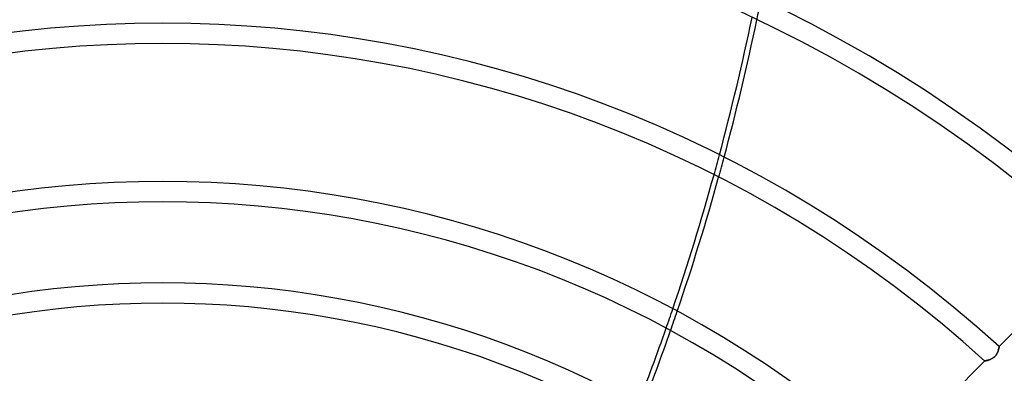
# Model space of a CAD drawing. Header units: millimetres. Extents: x -288 to 288, y -288 to 288.
# Tile 38 of 58: x -16 to 94, y 100 to 139. Entities that reach past the tile are written whole.
import ezdxf

# ---------------------------------------------------------------- set-up
doc = ezdxf.new("R2010")
doc.units = ezdxf.units.MM
doc.layers.add('MAIN-1', color=7, linetype='Continuous')
doc.layers.add('MAIN-2', color=7, linetype='Continuous')

msp = doc.modelspace()

# ---------------------------------------------------------------- linework, layer by layer
at = {"layer": 'MAIN-1'}
for p, q in [((104.25, 113.84), (93.37, 102.96)), ((93.14, 102.22), (93.12, 102.17)), ((93.17, 102.27), (93.14, 102.22)), ((93.19, 102.32), (93.17, 102.27)), ((93.21, 102.37), (93.19, 102.32)), ((93.23, 102.42), (93.21, 102.37)), ((93.25, 102.47), (93.23, 102.42)), ((93.26, 102.52), (93.25, 102.47)), ((93.28, 102.56), (93.26, 102.52)), ((93.29, 102.61), (93.28, 102.56)), ((93.3, 102.65), (93.29, 102.61)), ((93.31, 102.69), (93.3, 102.65)), ((93.32, 102.73), (93.31, 102.69)), ((93.33, 102.77), (93.32, 102.73)), ((93.34, 102.8), (93.33, 102.77)), ((93.35, 102.86), (93.34, 102.83)), ((93.34, 102.83), (93.34, 102.8)), ((93.36, 102.89), (93.35, 102.86)), ((93.37, 102.94), (93.36, 102.93)), ((93.36, 102.93), (93.36, 102.91)), ((93.36, 102.91), (93.36, 102.89)), ((93.37, 102.96), (93.37, 102.96)), ((93.37, 102.96), (93.37, 102.95)), ((93.37, 102.95), (93.37, 102.94)), ((91.77, 101.36), (80.89, 90.48)), ((91.78, 101.36), (91.77, 101.36)), ((91.77, 101.36), (91.77, 101.36)), ((91.79, 101.36), (91.78, 101.36)), ((91.8, 101.37), (91.79, 101.36)), ((91.82, 101.37), (91.8, 101.37)), ((91.85, 101.37), (91.82, 101.37)), ((91.87, 101.38), (91.85, 101.37)), ((91.9, 101.39), (91.87, 101.38)), ((91.93, 101.4), (91.9, 101.39)), ((91.97, 101.41), (91.93, 101.4)), ((92.01, 101.42), (91.97, 101.41)), ((92.05, 101.43), (92.01, 101.42)), ((92.09, 101.44), (92.05, 101.43)), ((92.13, 101.45), (92.09, 101.44)), ((92.18, 101.47), (92.13, 101.45)), ((92.23, 101.48), (92.18, 101.47)), ((92.28, 101.5), (92.23, 101.48)), ((92.33, 101.52), (92.28, 101.5)), ((92.38, 101.54), (92.33, 101.52)), ((92.43, 101.56), (92.38, 101.54)), ((92.48, 101.58), (92.43, 101.56)), ((92.53, 101.61), (92.48, 101.58)), ((92.58, 101.64), (92.53, 101.61)), ((92.63, 101.66), (92.58, 101.64)), ((92.68, 101.7), (92.63, 101.66)), ((92.73, 101.73), (92.68, 101.7)), ((92.77, 101.77), (92.73, 101.73)), ((92.82, 101.8), (92.77, 101.77)), ((92.86, 101.84), (92.82, 101.8)), ((92.91, 101.89), (92.86, 101.84)), ((92.95, 101.93), (92.91, 101.89)), ((92.99, 101.98), (92.95, 101.93)), ((93.02, 102.02), (92.99, 101.98)), ((93.06, 102.07), (93.02, 102.02)), ((93.09, 102.12), (93.06, 102.07)), ((93.12, 102.17), (93.09, 102.12))]:
    msp.add_line(p, q, dxfattribs=at)
for radius, start, end in [(189.61, 47.0492, 132.9508), (174.25, 47.2299, 132.77), (171.99, 47.2593, 132.7407), (156.62, 47.4811, 132.5189), (154.36, 47.5175, 132.4825), (138.99, 47.796, 132.204), (136.73, 47.8423, 132.1577), (121.36, 48.2025, 131.7974), (119.1, 48.1349, 131.8651), (110.06, 48.5318, 131.4683), (107.8, 48.4596, 131.5405)]:
    msp.add_arc((0, 0), radius, start, end, dxfattribs=at)
for centre, major_axis, start_param, end_param in [((-118.36, 198.23), (0, -235.04), 1.250938, 1.318862), ((-117.77, 198.23), (0, 235.04), -1.891822, -1.823843), ((-118.36, 198.23), (0, -235.04), 1.172995, 1.240951), ((-117.77, 198.23), (0, 235.04), -1.969824, -1.901816), ((-118.36, 198.23), (0, -235.04), 1.122915, 1.162989), ((-117.77, 198.23), (0, 235.04), -2.019941, -1.979838)]:
    msp.add_ellipse(centre, major_axis=major_axis, ratio=0.809017, start_param=start_param, end_param=end_param, dxfattribs=at)
at = {"layer": 'MAIN-2'}
for p, q in [((93.13, 102.2), (93.16, 102.25)), ((93.16, 102.25), (93.18, 102.3)), ((93.18, 102.3), (93.2, 102.35)), ((93.2, 102.35), (93.22, 102.39)), ((93.22, 102.39), (93.24, 102.44)), ((93.24, 102.44), (93.25, 102.48)), ((93.25, 102.48), (93.27, 102.53)), ((93.27, 102.53), (93.28, 102.57)), ((93.28, 102.57), (93.29, 102.61)), ((93.29, 102.61), (93.3, 102.65)), ((93.3, 102.65), (93.31, 102.69)), ((93.31, 102.69), (93.32, 102.73)), ((93.32, 102.73), (93.33, 102.76)), ((93.33, 102.76), (93.34, 102.79)), ((93.34, 102.82), (93.35, 102.85)), ((93.34, 102.79), (93.34, 102.82)), ((93.35, 102.87), (93.36, 102.9)), ((93.35, 102.85), (93.35, 102.87)), ((93.36, 102.93), (93.37, 102.94)), ((93.36, 102.91), (93.36, 102.93)), ((93.36, 102.9), (93.36, 102.91)), ((93.37, 102.95), (93.37, 102.96)), ((93.37, 102.96), (93.37, 102.96)), ((93.37, 102.94), (93.37, 102.95)), ((91.77, 101.36), (91.77, 101.36)), ((91.77, 101.36), (91.78, 101.36)), ((91.78, 101.36), (91.79, 101.36)), ((91.79, 101.36), (91.8, 101.36)), ((91.8, 101.36), (91.82, 101.37)), ((91.82, 101.37), (91.84, 101.37)), ((91.84, 101.37), (91.86, 101.38)), ((91.86, 101.38), (91.88, 101.38)), ((91.88, 101.38), (91.91, 101.39)), ((91.91, 101.39), (91.94, 101.4)), ((91.94, 101.4), (91.98, 101.41)), ((91.98, 101.41), (92.01, 101.42)), ((92.01, 101.42), (92.05, 101.43)), ((92.05, 101.43), (92.09, 101.44)), ((92.09, 101.44), (92.13, 101.45)), ((92.13, 101.45), (92.18, 101.47)), ((92.18, 101.47), (92.22, 101.48)), ((92.22, 101.48), (92.27, 101.5)), ((92.27, 101.5), (92.31, 101.51)), ((92.31, 101.51), (92.36, 101.53)), ((92.36, 101.53), (92.4, 101.55)), ((92.4, 101.55), (92.45, 101.57)), ((92.45, 101.57), (92.5, 101.59)), ((92.5, 101.59), (92.55, 101.62)), ((92.55, 101.62), (92.59, 101.64)), ((92.59, 101.64), (92.64, 101.67)), ((92.64, 101.67), (92.69, 101.7)), ((92.69, 101.7), (92.73, 101.74)), ((92.73, 101.74), (92.78, 101.77)), ((92.78, 101.77), (92.82, 101.81)), ((92.82, 101.81), (92.87, 101.84)), ((92.87, 101.84), (92.91, 101.88)), ((92.91, 101.88), (92.94, 101.93)), ((92.94, 101.93), (92.98, 101.97)), ((92.98, 101.97), (93.02, 102.02)), ((93.02, 102.02), (93.05, 102.06)), ((93.05, 102.06), (93.08, 102.11)), ((93.08, 102.11), (93.11, 102.16)), ((93.11, 102.16), (93.13, 102.2))]:
    msp.add_line(p, q, dxfattribs=at)
for radius, start, end in [(243.5, 0, 180), (227, 90, 180), (227, 0, 90), (226, 90, 180), (226, 0, 90)]:
    msp.add_arc((0, 0), radius, start, end, dxfattribs=at)
for centre, major_axis, start_param, end_param in [((-117.77, 198.23), (0, 235.04), -1.823843, -1.813839), ((-16.49, 221.62), (-223.54, -72.63), 1.73342, 2.280953), ((-118.36, 198.23), (0, -235.04), 1.240951, 1.250938), ((-117.77, 198.23), (0, 235.04), -1.901816, -1.891822), ((-118.36, 198.23), (0, -235.04), 1.162989, 1.172995), ((-117.77, 198.23), (0, 235.04), -1.979838, -1.969824)]:
    msp.add_ellipse(centre, major_axis=major_axis, ratio=0.809017, start_param=start_param, end_param=end_param, dxfattribs=at)

doc.saveas('drawing.dxf')
